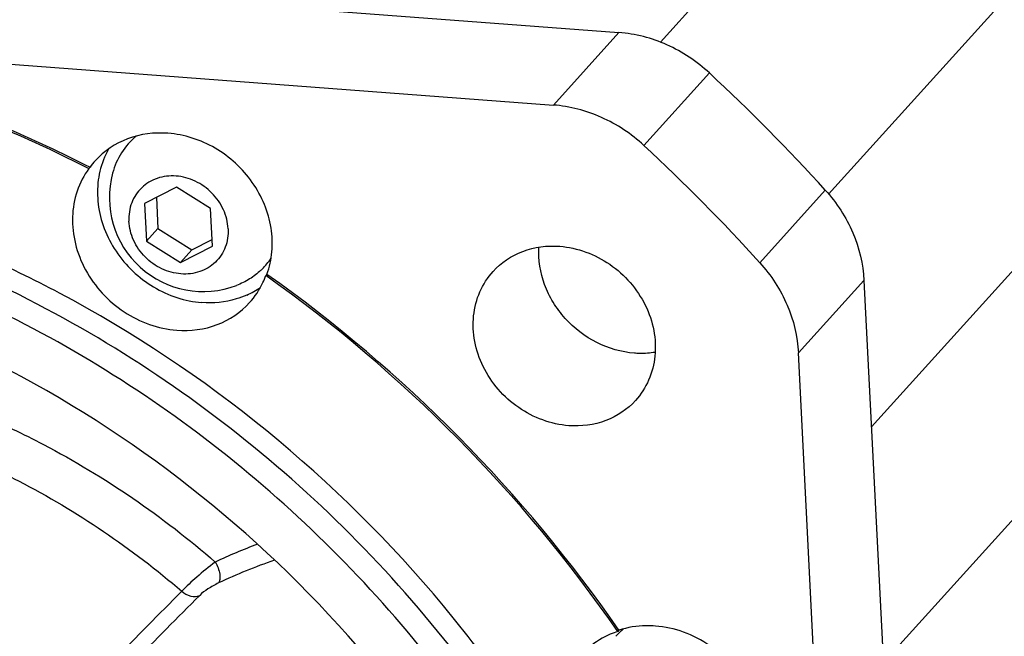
# Model space of a CAD drawing. Header units: millimetres. Extents: x 0 to 420, y 0 to 297.
# Tile 7 of 40: x 145 to 167, y 55 to 70. Entities that reach past the tile are written whole.
import ezdxf

# ---------------------------------------------------------------- set-up
doc = ezdxf.new("R2010")
doc.units = ezdxf.units.MM
doc.header["$LTSCALE"] = 23.1
doc.layers.add('COMPONENTS', color=7, linetype='CONTINUOUS')

msp = doc.modelspace()

# ---------------------------------------------------------------- linework, layer by layer
at = {"layer": 'COMPONENTS', "color": 9, "linetype": 'CONTINUOUS'}
for p, q in [((159.21584, 69.06142), (190.64534, 103.81178)), ((163.06782, 65.5836), (194.30115, 100.11705)), ((198.75403, 98.62509), (164.0487, 60.25279)), ((201.14622, 95.57055), (164.32241, 54.85593)), ((158.26475, 69.28237), (156.76382, 67.62285)), ((160.3374, 68.35654), (158.83646, 66.69701)), ((161.49224, 64.01297), (162.99317, 65.67249)), ((162.37755, 61.94936), (163.87849, 63.60889))]:
    msp.add_line(p, q, dxfattribs=at)
at = {"layer": 'COMPONENTS', "color": 7, "linetype": 'CONTINUOUS'}
for p, q in [((114.03687, 72.61763), (158.26475, 69.28237)), ((137.88049, 69.04685), (156.76382, 67.62285)), ((146.15158, 66.19901), (146.12614, 66.17089)), ((148.135, 65.73911), (147.39933, 65.36511)), ((148.91439, 65.25086), (148.135, 65.73911)), ((147.67172, 65.50359), (147.70764, 64.79537)), ((147.39933, 65.36511), (147.44307, 64.50285)), ((148.95812, 64.38859), (148.91439, 65.25086)), ((147.44307, 64.50285), (147.70764, 64.79537)), ((147.70764, 64.79537), (148.48703, 64.30712)), ((147.44307, 64.50285), (148.22246, 64.01459)), ((148.48703, 64.30712), (148.95031, 64.54264)), ((148.22246, 64.01459), (148.95812, 64.38859)), ((148.22246, 64.01459), (148.48703, 64.30712)), ((150.2044, 63.74682), (150.17896, 63.71869)), ((163.87849, 63.60889), (166.08965, 20.01084)), ((163.32162, 43.33495), (162.37755, 61.94936)), ((158.26577, 55.59965), (158.24033, 55.57152))]:
    msp.add_line(p, q, dxfattribs=at)
for centre, radius, start, end in [((131.05104, 36.72267), 43.10907, 42.186668, 47.206753), ((148.23819, 65.67773), 1.90763, 150.542474, 156.85757), ((129.55011, 35.06315), 43.10907, 42.186668, 47.206753), ((147.6517, 65.09734), 1.86119, 137.808962, 143.706767), ((148.74629, 65.50445), 2.15081, 165.004099, 290.740945), ((132.04672, 38.08378), 28.57248, 62.011634, 66.104782), ((148.94682, 65.0259), 1.63031, 314.674458, 326.072416), ((148.94616, 65.02663), 1.6313, 313.348251, 314.672862), ((148.36651, 64.38054), 1.92951, 334.84318, 339.939378), ((131.07433, 36.75343), 33.04712, 34.710626, 54.682796), ((131.1007, 36.78248), 33.04584, 34.710233, 54.683188), ((148.95859, 65.03424), 1.92875, 293.945175, 304.685599), ((131.62358, 37.35266), 29.41668, 39.732303, 61.95215), ((131.47228, 37.18637), 27.53817, 40.915632, 62.966007), ((158.85627, 53.67228), 1.99662, 107.968118, 113.22644), ((159.41235, 54.37495), 1.63067, 134.673052, 138.261448), ((159.41323, 54.37403), 1.63194, 131.094807, 134.672308), ((159.41535, 54.37156), 1.6352, 129.621936, 131.094034)]:
    msp.add_arc(centre, radius, start, end, dxfattribs=at)
at = {"layer": 'COMPONENTS', "color": 9, "linetype": 'CONTINUOUS'}
for centre, radius, start, end in [((154.84206, 44.77304), 13.68631, 110.775244, 115.172719), ((154.8042, 44.52283), 13.43228, 109.256668, 115.16027), ((291.811, -87.11367), 203.05392, 134.9904514, 136.2376811), ((291.64369, -86.46751), 202.12226, 135.0230036, 136.2478359)]:
    msp.add_arc(centre, radius, start, end, dxfattribs=at)
at = {"layer": 'COMPONENTS', "color": 7, "linetype": 'CONTINUOUS'}
for points, knots in [([(160.3374, 68.35654), (160.05203, 68.62073), (159.40115, 69.05492), (158.64212, 69.25391), (158.26475, 69.28237)], [0, 0, 0, 0, 0.50680429, 1, 1, 1, 1]), ([(137.85505, 69.01873), (139.28074, 68.74747), (142.11561, 67.98898), (144.81462, 66.83906), (146.12614, 66.17089)], [0, 0, 0, 0, 0.49646801, 1, 1, 1, 1]), ([(137.88049, 69.04685), (139.30618, 68.7756), (142.14105, 68.01711), (144.84006, 66.86719), (146.15158, 66.19901)], [0, 0, 0, 0, 0.49646804, 1, 1, 1, 1]), ([(158.83646, 66.69701), (158.55109, 66.9612), (157.90021, 67.3954), (157.14119, 67.59439), (156.76382, 67.62285)], [0, 0, 0, 0, 0.50680429, 1, 1, 1, 1]), ([(147.93791, 66.97643), (147.62775, 66.99982), (147.00108, 66.92266), (146.47298, 66.56827), (146.27272, 66.34732)], [0, 0, 0, 0, 0.51054678, 1, 1, 1, 1]), ([(147.20945, 66.91096), (147.0794, 66.80309), (146.85035, 66.54347), (146.71295, 66.22606), (146.66873, 66.06098)], [0, 0, 0, 0, 0.49714897, 1, 1, 1, 1]), ([(150.2044, 63.74682), (150.26485, 63.91235), (150.34199, 64.26668), (150.3196, 64.81625), (150.1638, 65.35981), (149.79166, 66.03421), (149.06799, 66.70241), (148.31376, 66.94809), (147.93791, 66.97643)], [0, 0, 0, 0, 0.11751736, 0.2385642, 0.36331159, 0.4910887, 0.74865027, 1, 1, 1, 1]), ([(146.48407, 66.42747), (146.41342, 66.2622), (146.31694, 65.90483), (146.31735, 65.34331), (146.45884, 64.7832), (146.82256, 64.08376), (147.55401, 63.38652), (148.32681, 63.12979), (148.7121, 63.10074)], [0, 0, 0, 0, 0.11718485, 0.23786674, 0.36237822, 0.49012514, 0.74807965, 1, 1, 1, 1]), ([(146.12614, 66.17089), (146.01084, 66.01384), (145.82665, 65.65641), (145.72258, 65.05568), (145.79244, 64.43164), (146.02877, 63.8311), (146.41374, 63.29693), (147.074, 62.73209), (147.71502, 62.49989), (148.13971, 62.46787)], [0, 0, 0, 0, 0.11606256, 0.2350799, 0.35824925, 0.48545278, 0.61545457, 0.7462876, 1, 1, 1, 1]), ([(154.96231, 24.40107), (155.68715, 25.20247), (157.01358, 26.93043), (158.5692, 29.81666), (159.66407, 32.94424), (160.48732, 37.37885), (160.24769, 43.22099), (158.01666, 50.01362), (154.0399, 56.14705), (148.62791, 61.1531), (142.20235, 64.65026), (137.47903, 65.80958), (135.12191, 66.05064)], [0, 0, 0, 0, 0.05781141, 0.11595199, 0.17471939, 0.23435299, 0.35646445, 0.48287006, 0.6125034, 0.74339334, 0.87323372, 1, 1, 1, 1]), ([(149.31502, 64.79116), (149.31126, 64.86527), (149.28854, 65.01484), (149.18667, 65.30389), (148.96066, 65.62801), (148.63819, 65.85756), (148.34804, 65.96504), (148.12427, 66.00396), (147.90226, 65.99967), (147.69043, 65.95213), (147.49706, 65.8629), (147.32987, 65.73527), (147.1956, 65.57425), (147.09961, 65.38625), (147.04553, 65.17895), (147.03877, 65.03483), (147.04244, 64.96254)], [0, 0, 0, 0, 0.06290577, 0.12727676, 0.25859998, 0.39064027, 0.45581301, 0.51968184, 0.58202792, 0.6428569, 0.70241416, 0.76115986, 0.81969796, 0.87867166, 0.93864093, 1, 1, 1, 1]), ([(162.99317, 65.67249), (163.25264, 65.38618), (163.676, 64.73729), (163.85959, 63.98152), (163.87849, 63.60889)], [0, 0, 0, 0, 0.50874213, 1, 1, 1, 1]), ([(156.6362, 27.30134), (157.17345, 28.15741), (158.1244, 29.96348), (159.48598, 33.85839), (160.10987, 39.15524), (159.10102, 45.60385), (156.43958, 51.75678), (152.32012, 57.19188), (147.02854, 61.54129), (140.93225, 64.50548), (136.5285, 65.43145), (134.3402, 65.59647)], [0, 0, 0, 0, 0.0578605, 0.11631826, 0.23551434, 0.3587866, 0.48584854, 0.61542042, 0.74560712, 0.87436763, 1, 1, 1, 1]), ([(149.31502, 64.79116), (149.31869, 64.71887), (149.31192, 64.57475), (149.25785, 64.36745), (149.16185, 64.17946), (149.02758, 64.01843), (148.86039, 63.8908), (148.66703, 63.80157), (148.4552, 63.75403), (148.23318, 63.74974), (148.00941, 63.78866), (147.71927, 63.89614), (147.3968, 64.12569), (147.17078, 64.44981), (147.06892, 64.73886), (147.04619, 64.88843), (147.04244, 64.96254)], [0, 0, 0, 0, 0.06135907, 0.12132834, 0.18030204, 0.23884014, 0.29758584, 0.3571431, 0.41797208, 0.48031816, 0.54418699, 0.60935973, 0.74140001, 0.87272324, 0.93709423, 1, 1, 1, 1]), ([(155.3825, 63.81204), (155.56598, 64.01483), (156.05032, 64.34002), (156.6251, 64.41092), (156.90962, 64.38946)], [0, 0, 0, 0, 0.48938963, 1, 1, 1, 1]), ([(158.61885, 61.94191), (158.32287, 61.96424), (157.72781, 62.13658), (157.11616, 62.60724), (156.75071, 63.09714), (156.48988, 63.63106), (156.41553, 64.08054), (156.43221, 64.36905)], [0, 0, 0, 0, 0.24866452, 0.50406046, 0.63190212, 0.75789932, 1, 1, 1, 1]), ([(156.90962, 64.38946), (157.31482, 64.3589), (157.92651, 64.12974), (158.54282, 63.57542), (158.89163, 63.05422), (159.08919, 62.47374), (159.11897, 61.87881), (158.97578, 61.31819), (158.76917, 60.99701), (158.64503, 60.85981)], [0, 0, 0, 0, 0.2546162, 0.38590275, 0.51604626, 0.64299356, 0.76560008, 0.88406665, 1, 1, 1, 1]), ([(150.06593, 63.84036), (149.98637, 63.76526), (149.81057, 63.63001), (149.61161, 63.53219), (149.50806, 63.49298)], [0, 0, 0, 0, 0.49703304, 1, 1, 1, 1]), ([(161.49224, 64.01297), (161.7517, 63.72665), (162.17506, 63.07777), (162.35865, 62.32199), (162.37755, 61.94936)], [0, 0, 0, 0, 0.50874213, 1, 1, 1, 1]), ([(157.11792, 60.28239), (156.71272, 60.31295), (156.10103, 60.54211), (155.48471, 61.09643), (155.13591, 61.61763), (154.93835, 62.19811), (154.90857, 62.79304), (155.05176, 63.35366), (155.25837, 63.67484), (155.3825, 63.81204)], [0, 0, 0, 0, 0.2546162, 0.38590275, 0.51604626, 0.64299356, 0.76560008, 0.88406665, 1, 1, 1, 1]), ([(149.7414, 63.27149), (149.66289, 63.23659), (149.33418, 63.11522), (148.97526, 63.08089), (148.7121, 63.10074)], [0, 0, 0, 0, 0.2455919, 1, 1, 1, 1]), ([(148.13971, 62.46787), (148.45022, 62.44445), (149.07753, 62.52185), (149.60599, 62.87696), (149.80617, 63.09833)], [0, 0, 0, 0, 0.51060821, 1, 1, 1, 1]), ([(159.09524, 61.96086), (158.97778, 61.94217), (158.8179, 61.93144), (158.65892, 61.93889), (158.61885, 61.94191)], [0, 0, 0, 0, 0.7474612, 1, 1, 1, 1]), ([(158.64503, 60.85981), (158.46156, 60.65702), (157.97721, 60.33183), (157.40244, 60.26093), (157.11792, 60.28239)], [0, 0, 0, 0, 0.48938963, 1, 1, 1, 1]), ([(145.50768, 52.75627), (144.64892, 53.5302), (142.7895, 54.91068), (140.69921, 55.90969), (139.62292, 56.29764)], [0, 0, 0, 0, 0.5025996, 1, 1, 1, 1]), ([(159.02215, 47.95229), (158.47207, 49.43008), (157.10111, 52.31371), (155.26802, 54.92653), (154.24616, 56.15584)], [0, 0, 0, 0, 0.49658173, 1, 1, 1, 1]), ([(159.09989, 55.69565), (159.02849, 55.70104), (158.74766, 55.70935), (158.46481, 55.66421), (158.26577, 55.59965)], [0, 0, 0, 0, 0.25497018, 1, 1, 1, 1]), ([(158.06887, 55.50708), (158.00573, 55.47997), (157.7618, 55.36013), (157.54384, 55.18734), (157.40778, 55.03683)], [0, 0, 0, 0, 0.25299177, 1, 1, 1, 1]), ([(160.99398, 51.84614), (161.12934, 51.99582), (161.35438, 52.34635), (161.51021, 52.95788), (161.47746, 53.60671), (161.26155, 54.23976), (160.88184, 54.8079), (160.36866, 55.26709), (159.76287, 55.58152), (159.31996, 55.67906), (159.09989, 55.69565)], [0, 0, 0, 0, 0.11568643, 0.23389368, 0.35623131, 0.48289819, 0.6127509, 0.74374158, 0.8734892, 1, 1, 1, 1])]:
    msp.add_open_spline(points, degree=3, knots=knots, dxfattribs=at)
msp.add_open_spline([(149.80617, 63.09833), (149.93017, 63.23544), (150.0344, 63.39299), (150.113, 63.56031)], degree=3, dxfattribs=at)
at = {"layer": 'COMPONENTS', "color": 9, "linetype": 'CONTINUOUS'}
for points, knots in [([(143.65873, 60.52804), (144.1429, 60.32181), (146.05551, 59.4152), (147.82233, 58.20369), (149.02061, 57.15955)], [0, 0, 0, 0, 0.24874587, 1, 1, 1, 1]), ([(143.16363, 59.65125), (143.62239, 59.45788), (145.43558, 58.60757), (147.11344, 57.47116), (148.25412, 56.49106)], [0, 0, 0, 0, 0.24870285, 1, 1, 1, 1]), ([(149.02061, 57.15955), (148.87441, 57.05076), (148.61271, 56.83453), (148.36186, 56.60528), (148.25412, 56.49106)], [0, 0, 0, 0, 0.53717534, 1, 1, 1, 1]), ([(149.02061, 57.15955), (149.06987, 57.07392), (149.12155, 56.94051), (149.13231, 56.77297), (149.11178, 56.70315), (149.09345, 56.68068)], [0, 0, 0, 0, 0.58980094, 0.82682978, 1, 1, 1, 1]), ([(149.09345, 56.68068), (149.00974, 56.64133), (148.861, 56.55468), (148.72044, 56.45331), (148.6643, 56.39712)], [0, 0, 0, 0, 0.53797408, 1, 1, 1, 1]), ([(148.25412, 56.49106), (148.31189, 56.43907), (148.44413, 56.36315), (148.60202, 56.36898), (148.6643, 56.39712)], [0, 0, 0, 0, 0.53208631, 1, 1, 1, 1])]:
    msp.add_open_spline(points, degree=3, knots=knots, dxfattribs=at)

doc.saveas('drawing.dxf')
